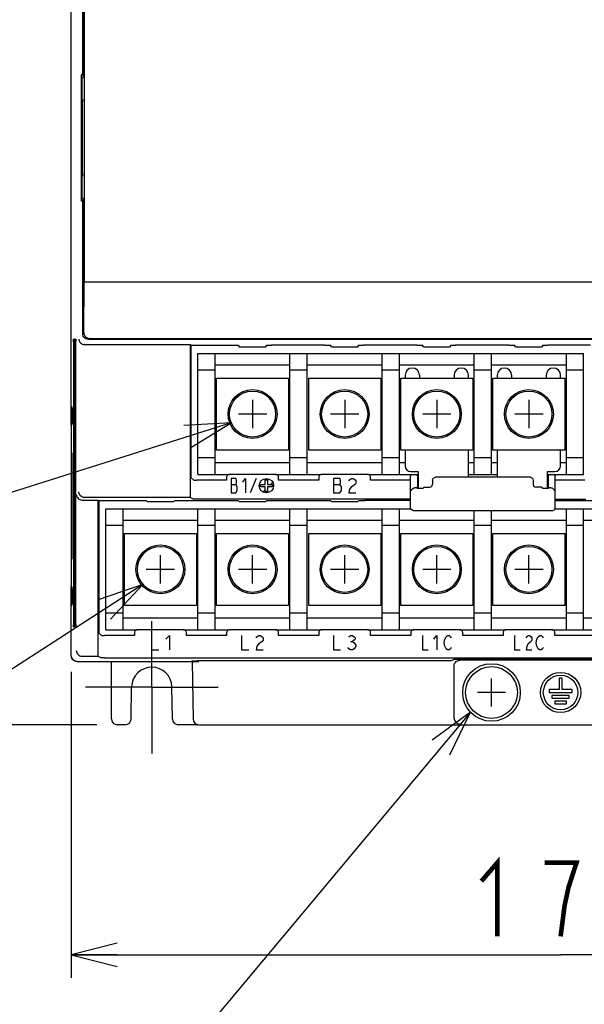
# Model space of a CAD drawing. Extents: x 129 to 1619, y 128 to 1105.
# Tile 11 of 32: x 826 to 924, y 471 to 643. Entities that reach past the tile are written whole.
import ezdxf

# ---------------------------------------------------------------- set-up
doc = ezdxf.new("R2010")
doc.units = 0
doc.header["$LTSCALE"] = 92.4
doc.linetypes.add('CENTER', pattern=[0.6, 0.375, -0.075, 0.075, -0.075])
doc.layers.get('0').update_dxf_attribs({"linetype": 'CONTINUOUS'})
for name, color, linetype in [('ALL_AXIS', 7, 'CONTINUOUS'), ('ALL_CURVE', 7, 'CONTINUOUS'), ('ALL_DIM', 7, 'CONTINUOUS'), ('ALL_FEATURES', 7, 'CONTINUOUS'), ('ALL_NOTE', 7, 'CONTINUOUS')]:
    doc.layers.add(name, color=color, linetype=linetype)
doc.dimstyles.get("Standard").update_dxf_attribs({"dimtxt": 2.5, "dimasz": 2.5, "dimexe": 1.25, "dimexo": 0.625, "dimtad": 1, "dimcen": 2.5, "dimazin": 3, "dimtfac": 1, "dimtmove": 0, "dimatfit": 3})

# ---------------------------------------------------------------- blocks, each defined once
blk = doc.blocks.new('_OPEN')
at = {"color": 0, "linetype": 'BYBLOCK'}
for p, q in [((0, 0), (-1, 0.25)), ((-1, -0.25), (0, 0)), ((-1, 0), (0, 0))]:
    blk.add_line(p, q, dxfattribs=at)
blk = doc.blocks.new('*D1')
at = {"layer": 'ALL_DIM', "color": 2, "linetype": 'CONTINUOUS'}
for p, q in [((839, 835), (783, 835)), ((787, 835), (787, 677.5)), ((787, 520), (787, 677.5)), ((839.43, 520), (783, 520))]:
    blk.add_line(p, q, dxfattribs=at)
at = {"layer": 'ALL_DIM', "color": 2, "linetype": 'CONTINUOUS', "xscale": 8, "yscale": 8, "zscale": 8}
for p, rotation in [((787, 835), 90), ((787, 520), 270)]:
    blk.add_blockref('_OPEN', p, dxfattribs=dict(at, rotation=rotation))
blk = doc.blocks.new('*D2')
at = {"layer": 'ALL_DIM', "color": 2, "linetype": 'CONTINUOUS'}
for p, q in [((835, 529.22), (835, 476)), ((1005, 525.31), (1005, 476)), ((835, 480), (920, 480)), ((1005, 480), (920, 480))]:
    blk.add_line(p, q, dxfattribs=at)
at = {"layer": 'ALL_DIM', "color": 2, "linetype": 'CONTINUOUS', "xscale": 8, "yscale": 8, "zscale": 8, "rotation": 180}
blk.add_blockref('_OPEN', (835, 480), dxfattribs=at)
at = {"layer": 'ALL_DIM', "color": 2, "linetype": 'CONTINUOUS', "xscale": 8, "yscale": 8, "zscale": 8}
blk.add_blockref('_OPEN', (1005, 480), dxfattribs=at)

msp = doc.modelspace()

# ---------------------------------------------------------------- linework, layer by layer
at = {"color": 6, "linetype": 'CONTINUOUS'}
for p, q in [((857, 584.5), (924, 584.5)), ((857, 563.5), (857, 584.5)), ((860, 563.5), (860, 584.5)), ((873, 563.5), (873, 584.5)), ((876, 563.5), (876, 584.5)), ((889, 563.5), (889, 584.5)), ((892, 563.5), (892, 584.5)), ((905, 563.5), (905, 584.5)), ((908, 563.5), (908, 584.5)), ((921, 563.5), (921, 584.5)), ((924, 563.5), (924, 584.5)), ((873, 582.5), (860, 582.5)), ((889, 582.5), (876, 582.5)), ((905, 582.5), (892, 582.5)), ((921, 582.5), (908, 582.5)), ((860, 581.6), (857, 581.6)), ((860.25, 580.25), (872.75, 580.25)), ((876, 581.6), (873, 581.6)), ((876.25, 580.25), (888.75, 580.25)), ((892, 581.6), (889, 581.6)), ((892.25, 580.25), (904.75, 580.25)), ((908, 581.6), (905, 581.6)), ((908.25, 580.25), (920.75, 580.25)), ((924, 581.6), (921, 581.6)), ((872.75, 567.75), (860.25, 567.75)), ((888.75, 567.75), (876.25, 567.75)), ((904.75, 567.75), (892.25, 567.75)), ((920.75, 567.75), (908.25, 567.75)), ((860, 566.4), (857, 566.4)), ((873, 565.5), (860, 565.5)), ((876, 566.4), (873, 566.4)), ((889, 565.5), (876, 565.5)), ((892, 566.4), (889, 566.4)), ((893, 565.5), (892, 565.5)), ((905, 565.5), (904, 565.5)), ((908, 566.4), (905, 566.4)), ((909, 565.5), (908, 565.5)), ((921, 565.5), (920, 565.5)), ((924, 566.4), (921, 566.4)), ((857, 563.5), (862.5, 563.5)), ((870.5, 563.5), (878.5, 563.5)), ((886.5, 563.5), (894.25, 563.5)), ((904, 563.5), (909, 563.5)), ((918.75, 563.5), (924, 563.5))]:
    msp.add_line(p, q, dxfattribs=at)
at = {"color": 7, "linetype": 'CONTINUOUS'}
for p, q in [((860.25, 567.75), (860.25, 580.25)), ((872.75, 580.25), (872.75, 567.75)), ((876.25, 567.75), (876.25, 580.25)), ((888.75, 580.25), (888.75, 567.75)), ((892.25, 567.75), (892.25, 580.25)), ((904.75, 580.25), (904.75, 567.75)), ((908.25, 567.75), (908.25, 580.25)), ((920.75, 580.25), (920.75, 567.75)), ((841, 557.5), (894.003, 557.5)), ((841, 536.5), (841, 557.5)), ((844, 536.5), (844, 557.5)), ((857, 536.5), (857, 557.5)), ((860, 536.5), (860, 557.5)), ((873, 536.5), (873, 557.5)), ((876, 536.5), (876, 557.5)), ((889, 536.5), (889, 557.5)), ((892, 536.5), (892, 557.5)), ((905, 536.5), (905, 557.2)), ((908, 536.5), (908, 557.2)), ((918.997, 557.5), (972, 557.5)), ((921, 536.5), (921, 557.5)), ((924, 536.5), (924, 557.5)), ((844, 554.6), (841, 554.6)), ((857, 555.5), (844, 555.5)), ((860, 554.6), (857, 554.6)), ((873, 555.5), (860, 555.5)), ((876, 554.6), (873, 554.6)), ((889, 555.5), (876, 555.5)), ((892, 554.6), (889, 554.6)), ((905, 555.5), (892, 555.5)), ((908, 554.6), (905, 554.6)), ((921, 555.5), (908, 555.5)), ((924, 554.6), (921, 554.6)), ((937, 555.5), (924, 555.5)), ((844.25, 553.25), (856.75, 553.25)), ((844.25, 540.75), (844.25, 553.25)), ((856.75, 553.25), (856.75, 540.75)), ((860.25, 553.25), (872.75, 553.25)), ((860.25, 540.75), (860.25, 553.25)), ((872.75, 553.25), (872.75, 540.75)), ((876.25, 553.25), (888.75, 553.25)), ((876.25, 540.75), (876.25, 553.25)), ((888.75, 553.25), (888.75, 540.75)), ((892.25, 553.25), (904.75, 553.25)), ((892.25, 540.75), (892.25, 553.25)), ((904.75, 553.25), (904.75, 540.75)), ((908.25, 553.25), (920.75, 553.25)), ((908.25, 540.75), (908.25, 553.25)), ((920.75, 553.25), (920.75, 540.75)), ((844, 539.4), (841, 539.4)), ((856.75, 540.75), (844.25, 540.75)), ((860, 539.4), (857, 539.4)), ((872.75, 540.75), (860.25, 540.75)), ((876, 539.4), (873, 539.4)), ((888.75, 540.75), (876.25, 540.75)), ((892, 539.4), (889, 539.4)), ((904.75, 540.75), (892.25, 540.75)), ((908, 539.4), (905, 539.4)), ((920.75, 540.75), (908.25, 540.75)), ((924, 539.4), (921, 539.4)), ((857, 538.5), (844, 538.5)), ((873, 538.5), (860, 538.5)), ((889, 538.5), (876, 538.5)), ((905, 538.5), (892, 538.5)), ((921, 538.5), (908, 538.5)), ((937, 538.5), (924, 538.5)), ((841, 536.5), (846.5, 536.5)), ((854.5, 536.5), (862.5, 536.5)), ((870.5, 536.5), (878.5, 536.5)), ((886.5, 536.5), (894.5, 536.5)), ((902.5, 536.5), (910.5, 536.5)), ((918.5, 536.5), (926.5, 536.5))]:
    msp.add_line(p, q, dxfattribs=at)
at = {"color": 4, "linetype": 'CONTINUOUS'}
for p, q in [((882.5, 576.45), (882.5, 571.55)), ((914.5, 576.45), (914.5, 571.55)), ((884.95, 574), (880.05, 574)), ((916.95, 574), (912.05, 574))]:
    msp.add_line(p, q, dxfattribs=at)
at = {"color": 40, "linetype": 'CONTINUOUS'}
for p, q in [((850.5, 544.55), (850.5, 549.45)), ((866.5, 544.55), (866.5, 549.45)), ((882.5, 544.55), (882.5, 549.45)), ((898.5, 544.55), (898.5, 549.45)), ((914.5, 544.55), (914.5, 549.45)), ((852.95, 547), (848.05, 547)), ((868.95, 547), (864.05, 547)), ((884.95, 547), (880.05, 547)), ((900.95, 547), (896.05, 547)), ((916.95, 547), (912.05, 547))]:
    msp.add_line(p, q, dxfattribs=at)
at = {"color": 6, "linetype": 'CONTINUOUS'}
for centre, radius in [((866.5, 574), 4.25), ((866.5, 574), 4), ((882.5, 574), 4.25), ((882.5, 574), 4), ((898.5, 574), 4.25), ((898.5, 574), 4), ((914.5, 574), 4.25), ((914.5, 574), 4)]:
    msp.add_circle(centre, radius, dxfattribs=at)
at = {"color": 7, "linetype": 'CONTINUOUS'}
for centre, radius in [((850.5, 547), 4.25), ((866.5, 547), 4.25), ((882.5, 547), 4.25), ((898.5, 547), 4.25), ((914.5, 547), 4.25), ((850.5, 547), 4), ((866.5, 547), 4), ((882.5, 547), 4), ((898.5, 547), 4), ((914.5, 547), 4)]:
    msp.add_circle(centre, radius, dxfattribs=at)
at = {"layer": 'ALL_AXIS', "color": 7, "linetype": 'CONTINUOUS'}
for p, q in [((835, 575.367), (835.184, 575.183)), ((895.009, 561.214), (895.15, 561.356)), ((895.009, 561.214), (895.116, 561.107)), ((896.308, 561.3), (896.115, 561.107)), ((916.692, 561.3), (916.885, 561.107)), ((917.85, 561.356), (917.991, 561.214)), ((917.991, 561.214), (917.884, 561.107)), ((835, 540.633), (835.184, 540.817)), ((920.25, 528.1), (919.75, 528.1)), ((919.75, 528.1), (919.75, 526.1)), ((920.25, 526.1), (920.25, 528.1)), ((919.75, 526.1), (918, 526.1)), ((918, 526.1), (918, 525.6)), ((918, 525.6), (922, 525.6)), ((922, 526.1), (920.25, 526.1)), ((922, 525.6), (922, 526.1)), ((921.5, 525.1), (918.5, 525.1)), ((918.5, 525.1), (918.5, 524.6)), ((918.5, 524.6), (921.5, 524.6)), ((921, 524.1), (919, 524.1)), ((919, 524.1), (919, 523.6)), ((921, 523.6), (921, 524.1)), ((921.5, 524.6), (921.5, 525.1)), ((919, 523.6), (921, 523.6))]:
    msp.add_line(p, q, dxfattribs=at)
at = {"layer": 'ALL_AXIS', "color": 7, "linetype": 'CENTER'}
for q in [(849, 538), (837.5, 526.5), (860.5, 526.5), (849, 515)]:
    msp.add_line((849, 526.5), q, dxfattribs=at)
at = {"layer": 'ALL_AXIS', "color": 7, "linetype": 'CONTINUOUS'}
for points in [[(835.184, 572.184), (835.189, 572.221), (835.194, 572.321), (835.199, 572.479), (835.203, 572.689), (835.206, 572.941), (835.208, 573.225), (835.209, 573.528), (835.209, 573.839), (835.208, 574.142), (835.206, 574.426), (835.203, 574.678), (835.199, 574.888), (835.194, 575.046), (835.189, 575.146), (835.184, 575.183)], [(895.116, 561.107), (895.188, 561.099), (895.37, 561.093), (895.615, 561.09), (895.86, 561.093), (896.042, 561.099), (896.115, 561.107)], [(916.885, 561.107), (916.958, 561.099), (917.14, 561.093), (917.385, 561.09), (917.63, 561.093), (917.812, 561.099), (917.884, 561.107)], [(835.184, 540.817), (835.189, 540.854), (835.194, 540.954), (835.199, 541.112), (835.203, 541.322), (835.206, 541.574), (835.208, 541.858), (835.209, 542.161), (835.209, 542.472), (835.208, 542.775), (835.206, 543.059), (835.203, 543.311), (835.199, 543.521), (835.194, 543.679), (835.189, 543.779), (835.184, 543.816)]]:
    msp.add_lwpolyline(points, dxfattribs=at)
for centre, radius in [((908, 525.6), 5), ((908, 525.6), 4.5), ((920, 525.6), 3.5), ((920, 525.6), 3)]:
    msp.add_circle(centre, radius, dxfattribs=at)
at = {"layer": 'ALL_CURVE', "color": 4, "linetype": 'CONTINUOUS'}
for p, q in [((866.5, 576.45), (866.5, 571.55)), ((898.5, 576.45), (898.5, 571.55)), ((868.95, 574), (864.05, 574)), ((900.95, 574), (896.05, 574)), ((863.62, 562.8), (862.8, 562.8)), ((862.8, 562.8), (862.8, 560.3)), ((862.8, 561.758), (863.62, 561.758)), ((863.737, 562.592), (863.62, 562.8)), ((863.62, 561.758), (863.737, 561.967)), ((863.855, 561.342), (863.62, 561.758)), ((863.737, 561.967), (863.737, 562.592)), ((864.792, 562.175), (865.261, 562.8)), ((865.261, 562.8), (865.261, 560.3)), ((867.1, 562.8), (866.1, 560.3)), ((867.9, 561.75), (868.7, 561.75)), ((867.9, 561.35), (867.9, 561.75)), ((868.7, 562.55), (869.1, 562.55)), ((868.7, 561.75), (868.7, 562.55)), ((869.1, 562.55), (869.1, 561.75)), ((869.1, 561.75), (869.9, 561.75)), ((869.9, 561.75), (869.9, 561.35)), ((881.644, 562.8), (880.55, 562.8)), ((880.55, 562.8), (880.55, 560.3)), ((880.55, 561.758), (881.644, 561.758)), ((881.8, 562.592), (881.644, 562.8)), ((881.644, 561.758), (881.8, 561.967)), ((881.956, 561.342), (881.644, 561.758)), ((881.8, 561.967), (881.8, 562.592)), ((883.206, 562.383), (883.362, 562.592)), ((883.362, 562.592), (883.675, 562.8)), ((883.675, 562.8), (883.987, 562.8)), ((884.3, 561.758), (883.675, 561.342)), ((883.987, 562.8), (884.3, 562.592)), ((884.3, 562.592), (884.456, 562.383)), ((884.456, 561.967), (884.3, 561.758)), ((884.456, 562.383), (884.456, 561.967)), ((862.8, 560.3), (863.62, 560.3)), ((863.62, 560.3), (863.855, 560.717)), ((863.855, 560.717), (863.855, 561.342)), ((868.7, 561.35), (867.9, 561.35)), ((868.7, 560.55), (868.7, 561.35)), ((869.1, 560.55), (868.7, 560.55)), ((869.9, 561.35), (869.1, 561.35)), ((869.1, 561.35), (869.1, 560.55)), ((880.55, 560.3), (881.644, 560.3)), ((881.644, 560.3), (881.956, 560.717)), ((881.956, 560.717), (881.956, 561.342)), ((883.362, 560.925), (883.206, 560.3)), ((883.206, 560.3), (884.456, 560.3)), ((883.675, 561.342), (883.362, 560.925)), ((848.95, 535.5), (848.95, 533)), ((851.45, 534.875), (852.075, 535.5)), ((852.075, 535.5), (852.075, 533)), ((864.6, 535.5), (864.6, 533)), ((867.1, 535.083), (867.256, 535.292)), ((867.256, 535.292), (867.569, 535.5)), ((867.569, 534.042), (867.256, 533.625)), ((867.569, 535.5), (867.881, 535.5)), ((868.194, 534.458), (867.569, 534.042)), ((867.881, 535.5), (868.194, 535.292)), ((868.194, 535.292), (868.35, 535.083)), ((868.35, 534.667), (868.194, 534.458)), ((868.35, 535.083), (868.35, 534.667)), ((880.55, 535.5), (880.55, 533)), ((883.206, 535.292), (883.519, 535.5)), ((883.519, 535.5), (883.831, 535.5)), ((883.519, 534.458), (883.831, 534.458)), ((883.831, 535.5), (884.144, 535.292)), ((884.144, 534.667), (883.831, 534.458)), ((883.831, 534.458), (884.144, 534.25)), ((884.144, 535.292), (884.3, 535.083)), ((884.3, 534.875), (884.144, 534.667)), ((884.144, 534.25), (884.456, 533.833)), ((884.3, 535.083), (884.3, 534.875)), ((896, 535.5), (896, 533)), ((898, 534.875), (898.5, 535.5)), ((898.5, 535.5), (898.5, 533)), ((899.75, 534.25), (899.875, 534.875)), ((899.875, 533.625), (899.75, 534.25)), ((899.875, 534.875), (900.125, 535.292)), ((900.125, 535.292), (900.375, 535.5)), ((900.375, 535.5), (900.625, 535.5)), ((900.625, 535.5), (900.875, 535.292)), ((900.875, 535.292), (901, 535.083)), ((912, 535.5), (912, 533)), ((914, 535.083), (914.125, 535.292)), ((914.125, 535.292), (914.375, 535.5)), ((914.375, 534.042), (914.125, 533.625)), ((914.375, 535.5), (914.625, 535.5)), ((914.875, 534.458), (914.375, 534.042)), ((914.625, 535.5), (914.875, 535.292)), ((914.875, 535.292), (915, 535.083)), ((915, 534.667), (914.875, 534.458)), ((915, 535.083), (915, 534.667)), ((915.75, 534.25), (915.875, 534.875)), ((915.875, 533.625), (915.75, 534.25)), ((915.875, 534.875), (916.125, 535.292)), ((916.125, 535.292), (916.375, 535.5)), ((916.375, 535.5), (916.625, 535.5)), ((916.625, 535.5), (916.875, 535.292)), ((916.875, 535.292), (917, 535.083)), ((848.95, 533), (850.2, 533)), ((864.6, 533), (865.85, 533)), ((867.256, 533.625), (867.1, 533)), ((867.1, 533), (868.35, 533)), ((880.55, 533), (881.8, 533)), ((883.206, 533.208), (883.05, 533.417)), ((883.519, 533), (883.206, 533.208)), ((883.831, 533), (883.519, 533)), ((884.144, 533.208), (883.831, 533)), ((884.456, 533.625), (884.144, 533.208)), ((884.456, 533.833), (884.456, 533.625)), ((896, 533), (897, 533)), ((900.125, 533.208), (899.875, 533.625)), ((900.375, 533), (900.125, 533.208)), ((900.625, 533), (900.375, 533)), ((900.875, 533.208), (900.625, 533)), ((901, 533.417), (900.875, 533.208)), ((912, 533), (913, 533)), ((914.125, 533.625), (914, 533)), ((914, 533), (915, 533)), ((916.125, 533.208), (915.875, 533.625)), ((916.375, 533), (916.125, 533.208)), ((916.625, 533), (916.375, 533)), ((916.875, 533.208), (916.625, 533)), ((917, 533.417), (916.875, 533.208))]:
    msp.add_line(p, q, dxfattribs=at)
at = {"layer": 'ALL_CURVE', "color": 2, "linetype": 'CONTINUOUS'}
for p, q in [((869.608, 561.75), (870.001, 562.142)), ((868.308, 560.449), (868.7, 560.842)), ((869.1, 561.242), (869.208, 561.35))]:
    msp.add_line(p, q, dxfattribs=at)
at = {"layer": 'ALL_CURVE', "color": 40, "linetype": 'CONTINUOUS'}
for p, q in [((908, 523.15), (908, 528.05)), ((910.45, 525.6), (905.55, 525.6))]:
    msp.add_line(p, q, dxfattribs=at)
at = {"layer": 'ALL_CURVE', "color": 4, "linetype": 'CONTINUOUS'}
msp.add_circle((868.9, 561.55), 1.25, dxfattribs=at)
at = {"layer": 'ALL_DIM', "color": 2, "linetype": 'CONTINUOUS', "const_width": 0.8}
for points in [[(906.24, 492.8), (908.992, 496), (908.992, 483.2)], [(920, 483.2), (920.688, 488.533), (921.376, 491.733), (922.064, 493.867), (922.752, 496), (917.248, 496)]]:
    msp.add_lwpolyline(points, dxfattribs=at)
at = {"layer": 'ALL_FEATURES', "color": 7, "linetype": 'CONTINUOUS'}
for p, q in [((837.279, 820.721), (837.279, 597)), ((835, 571.991), (835, 782.009)), ((836.99, 776), (836.99, 633)), ((837, 776.5), (837, 632.5)), ((836.77, 630.648), (836.806, 632.714)), ((836.99, 633), (836.82, 633)), ((836.858, 632.214), (836.846, 631.515)), ((836.864, 632.364), (837, 632.5)), ((836.99, 633), (837, 633)), ((836.769, 613.486), (836.768, 630.38)), ((836.846, 631.515), (836.843, 631.153)), ((836.843, 631.153), (836.843, 612.847)), ((836.892, 628.178), (836.893, 615.693)), ((836.959, 628.675), (836.901, 628.675)), ((836.968, 615.824), (836.968, 628.306)), ((836.901, 615.325), (836.959, 615.325)), ((836.843, 612.847), (836.846, 612.485)), ((836.99, 611), (836.82, 611)), ((836.846, 612.485), (836.858, 611.786)), ((836.864, 611.636), (837, 611.5)), ((836.99, 611), (836.99, 588.043)), ((837, 611), (836.99, 611)), ((837, 611.5), (837, 588)), ((837.17, 588.17), (837.279, 597)), ((837.279, 597), (999.5, 597)), ((836.99, 588.043), (837.015, 587.82)), ((837.015, 587.82), (837.023, 587.798)), ((838.157, 587.157), (1001.843, 587.157)), ((835.403, 586.503), (835.404, 537.368)), ((835.447, 587), (835.412, 587)), ((835.456, 537.499), (835.455, 586.631)), ((835.49, 586.503), (835.491, 537.368)), ((835.534, 587), (835.499, 587)), ((835.543, 537.499), (835.543, 586.631)), ((835.578, 586.503), (835.578, 537.368)), ((835.621, 587), (835.586, 587)), ((835.63, 537.499), (835.63, 586.631)), ((835.665, 586.503), (835.665, 537.368)), ((835.709, 587), (835.674, 587)), ((835.717, 537.499), (835.717, 586.631)), ((835.752, 586.503), (835.753, 537.368)), ((835.796, 587), (835.761, 587)), ((835.805, 537.499), (835.804, 586.631)), ((837.356, 586.067), (837.339, 586.067)), ((837.356, 586.067), (855.713, 586.067)), ((838, 587), (1002, 587)), ((855.713, 586.067), (855.8, 586)), ((855.713, 559.49), (855.713, 586.067)), ((855.8, 586), (855.8, 562.989)), ((864.017, 585.974), (864.192, 585.704)), ((865.192, 585.677), (868.028, 585.678)), ((868.808, 585.704), (868.983, 585.974)), ((879.017, 586), (869.763, 585.999)), ((880.192, 585.704), (880.017, 585.974)), ((881.192, 585.677), (884.028, 585.678)), ((884.808, 585.704), (884.983, 585.974)), ((895.017, 586), (885.763, 585.999)), ((896.192, 585.704), (896.017, 585.974)), ((897.192, 585.677), (900.028, 585.678)), ((900.808, 585.704), (900.983, 585.974)), ((911.017, 586), (901.763, 585.999)), ((912.192, 585.704), (912.017, 585.974)), ((913.192, 585.677), (916.028, 585.678)), ((916.808, 585.704), (916.983, 585.974)), ((925.2, 586), (917.763, 585.999)), ((893, 580.75), (893, 580.25)), ((895.5, 580.75), (895.5, 580.25)), ((901.5, 580.75), (901.5, 580.25)), ((904, 580.25), (904, 580.75)), ((909, 580.75), (909, 580.25)), ((911.5, 580.75), (911.5, 580.25)), ((917.5, 580.75), (917.5, 580.25)), ((920, 580.25), (920, 580.75)), ((834.991, 571.991), (834.974, 570.974)), ((834.991, 571.991), (835.184, 572.184)), ((835, 573), (835.206, 572.993)), ((834.974, 570.974), (834.974, 545.026)), ((835.062, 567.236), (835.112, 567.236)), ((835.125, 566.785), (835.126, 566.438)), ((893, 567.75), (893, 565)), ((904, 563), (904, 567.75)), ((909, 567.75), (909, 563)), ((920, 565), (920, 567.75)), ((870.5, 563.5), (862.5, 563.5)), ((886.5, 563.5), (878.5, 563.5)), ((893.95, 557.7), (893.95, 563.2)), ((894, 564), (895.25, 564)), ((894.25, 563.5), (895.25, 563.5)), ((895.15, 563.2), (895.15, 561.356)), ((895.25, 564), (895.25, 561.097)), ((917.75, 564), (919, 564)), ((917.75, 561.097), (917.75, 564)), ((917.75, 563.5), (918.75, 563.5)), ((917.85, 563.2), (917.85, 561.356)), ((919.05, 557.7), (919.05, 563.2)), ((856.272, 562.517), (855.8, 562.989)), ((862, 562.5), (856.772, 562.5)), ((862, 563), (862, 562.5)), ((871, 562.5), (871, 563)), ((878, 562.5), (871, 562.5)), ((878, 563), (878, 562.5)), ((887, 562.5), (887, 563)), ((893.95, 562.5), (887, 562.5)), ((897.75, 562.5), (897.75, 561.8)), ((914.75, 563), (898.25, 563)), ((915.25, 562.5), (915.25, 561.8)), ((924.228, 562.5), (919.05, 562.5)), ((894.629, 561.177), (894.678, 561.177)), ((894.986, 561.192), (895.009, 561.214)), ((895.15, 561.356), (895.25, 561.356)), ((896.308, 561.3), (897.25, 561.3)), ((916.692, 561.3), (915.75, 561.3)), ((917.75, 561.356), (917.85, 561.356)), ((917.991, 561.214), (918.014, 561.192)), ((918.322, 561.177), (918.371, 561.177)), ((836.909, 559.044), (836.892, 559.044)), ((836.909, 559.044), (839.713, 559.044)), ((837.339, 559.491), (837.356, 559.49)), ((855.713, 559.49), (837.356, 559.49)), ((839.713, 559.044), (839.8, 559)), ((839.713, 531.909), (839.713, 559.044)), ((839.8, 559), (839.8, 535.989)), ((848.017, 558.983), (848.192, 558.808)), ((851.808, 558.791), (852.238, 558.792)), ((852.808, 558.808), (852.983, 558.983)), ((853.553, 558.998), (853.983, 559)), ((855.713, 559.49), (856.272, 559.211)), ((864.192, 558.808), (864.017, 558.983)), ((867.808, 558.791), (868.238, 558.792)), ((868.808, 558.808), (868.983, 558.983)), ((869.553, 558.998), (869.983, 559)), ((880.192, 558.808), (880.017, 558.983)), ((883.808, 558.791), (884.238, 558.792)), ((884.808, 558.808), (884.983, 558.983)), ((885.553, 558.998), (885.983, 559)), ((893.95, 559), (885.983, 559)), ((919.05, 559.202), (924.355, 559.203)), ((918.55, 557.2), (894.45, 557.2)), ((835.05, 549.214), (835.048, 549.56)), ((835.062, 548.764), (835.112, 548.764)), ((834.974, 545.026), (834.991, 544.009)), ((834.991, 544.009), (835.184, 543.816)), ((835, 532), (835, 544.009)), ((835.206, 543.007), (835, 543)), ((835.412, 537), (835.447, 537)), ((835.499, 537), (835.534, 537)), ((835.586, 537), (835.621, 537)), ((835.674, 537), (835.709, 537)), ((835.761, 537), (835.796, 537)), ((840.272, 535.517), (839.8, 535.989)), ((846, 536), (846, 535.5)), ((854.5, 536.5), (846.5, 536.5)), ((855, 535.5), (855, 536)), ((862, 536), (862, 535.5)), ((870.5, 536.5), (862.5, 536.5)), ((871, 535.5), (871, 536)), ((878, 536), (878, 535.5)), ((886.5, 536.5), (878.5, 536.5)), ((887, 535.5), (887, 536)), ((894, 536), (894, 535.5)), ((902.5, 536.5), (894.5, 536.5)), ((903, 535.5), (903, 536)), ((910, 536), (910, 535.5)), ((918.5, 536.5), (910.5, 536.5)), ((919, 535.5), (919, 536)), ((846, 535.5), (840.772, 535.5)), ((862, 535.5), (855, 535.5)), ((878, 535.5), (871, 535.5)), ((894, 535.5), (887, 535.5)), ((910, 535.5), (903, 535.5)), ((926, 535.5), (919, 535.5)), ((836, 531), (856, 531)), ((836.892, 531.91), (836.909, 531.909)), ((836.909, 531.909), (839.713, 531.909)), ((839.713, 531.909), (840.272, 531.63)), ((840.772, 531.621), (972.355, 531.622)), ((842, 521), (842, 531)), ((855.8, 531), (855.948, 531.074)), ((856, 531.074), (856, 531)), ((856, 531), (857.14, 531.01)), ((856, 531), (856.175, 520.982)), ((856.522, 531.089), (856.947, 531.091)), ((901, 531.091), (856.947, 531.091)), ((901.483, 531.332), (901, 531.091)), ((902.483, 531.349), (902.058, 531.347)), ((937.501, 531.2), (902.499, 531.2)), ((901.5, 521.174), (901.5, 530.201)), ((845.403, 520.983), (845.501, 526.561)), ((852.597, 520.983), (852.499, 526.561)), ((901.501, 521.14), (901.5, 521.174)), ((844.403, 520), (843, 520)), ((856.825, 520), (853.597, 520)), ((857.174, 520), (982.826, 520))]:
    msp.add_line(p, q, dxfattribs=at)
for points in [[(836.806, 632.714), (836.808, 632.825), (836.812, 632.915), (836.816, 632.977), (836.82, 633)], [(836.864, 632.364), (836.862, 632.345), (836.86, 632.294), (836.858, 632.214)], [(836.768, 630.38), (836.769, 630.514), (836.77, 630.648)], [(836.892, 628.178), (836.893, 628.307), (836.893, 628.427), (836.895, 628.529), (836.897, 628.608), (836.899, 628.658), (836.901, 628.675)], [(836.959, 628.675), (836.962, 628.658), (836.964, 628.608), (836.966, 628.529), (836.967, 628.426), (836.968, 628.306)], [(836.901, 615.325), (836.899, 615.342), (836.897, 615.392), (836.895, 615.471), (836.893, 615.573), (836.893, 615.693)], [(836.968, 615.824), (836.968, 615.694), (836.967, 615.574), (836.966, 615.471), (836.964, 615.392), (836.962, 615.342), (836.959, 615.325)], [(836.806, 611.286), (836.77, 613.352), (836.769, 613.486)], [(836.82, 611), (836.816, 611.023), (836.812, 611.085), (836.808, 611.175), (836.806, 611.286)], [(836.858, 611.786), (836.86, 611.706), (836.862, 611.655), (836.864, 611.636)], [(836.339, 587.041), (836.352, 586.9), (836.387, 586.758), (836.446, 586.619), (836.528, 586.485), (836.636, 586.36), (836.771, 586.249), (836.933, 586.158), (837.124, 586.094), (837.339, 586.067)], [(838, 587), (837.777, 587.025), (837.566, 587.099), (837.376, 587.218), (837.218, 587.376), (837.099, 587.566), (837.025, 587.777), (837, 588)], [(837.17, 588.17), (837.199, 587.914), (837.287, 587.682), (837.421, 587.488), (837.586, 587.34), (837.769, 587.237), (837.961, 587.177), (838.157, 587.157)], [(835.403, 586.503), (835.404, 586.632), (835.404, 586.752), (835.406, 586.854)], [(835.406, 586.854), (835.408, 586.933), (835.41, 586.983), (835.412, 587)], [(835.447, 587), (835.449, 586.983), (835.451, 586.933), (835.453, 586.854)], [(835.453, 586.854), (835.454, 586.751), (835.455, 586.631)], [(835.49, 586.503), (835.491, 586.632), (835.492, 586.752), (835.493, 586.854)], [(835.493, 586.854), (835.495, 586.933), (835.497, 586.983), (835.499, 587)], [(835.534, 587), (835.536, 586.983), (835.539, 586.933), (835.54, 586.854)], [(835.54, 586.854), (835.542, 586.751), (835.543, 586.631)], [(835.578, 586.503), (835.578, 586.632), (835.579, 586.752), (835.58, 586.854)], [(835.58, 586.854), (835.582, 586.933), (835.584, 586.983), (835.586, 587)], [(835.621, 587), (835.624, 586.983), (835.626, 586.933), (835.628, 586.854)], [(835.628, 586.854), (835.629, 586.751), (835.63, 586.631)], [(835.665, 586.503), (835.665, 586.632), (835.666, 586.752), (835.668, 586.854)], [(835.668, 586.854), (835.669, 586.933), (835.671, 586.983), (835.674, 587)], [(835.709, 587), (835.711, 586.983), (835.713, 586.933), (835.715, 586.854)], [(835.715, 586.854), (835.716, 586.751), (835.717, 586.631)], [(835.752, 586.503), (835.753, 586.632), (835.753, 586.752), (835.755, 586.854), (835.757, 586.933), (835.759, 586.983), (835.761, 587)], [(835.796, 587), (835.798, 586.983), (835.8, 586.933), (835.802, 586.854), (835.804, 586.751), (835.804, 586.631)], [(855.8, 586), (863.237, 585.999), (863.447, 585.997), (863.635, 585.994), (863.793, 585.99), (863.913, 585.985), (863.989, 585.979), (864.017, 585.974)], [(864.192, 585.704), (864.221, 585.698), (864.297, 585.692), (864.417, 585.687), (864.575, 585.683), (864.763, 585.68), (864.972, 585.678), (865.192, 585.677)], [(868.028, 585.678), (868.238, 585.68), (868.425, 585.683), (868.584, 585.687), (868.703, 585.692), (868.779, 585.698), (868.808, 585.704)], [(868.983, 585.974), (869.011, 585.979), (869.087, 585.985), (869.207, 585.99), (869.365, 585.994), (869.553, 585.997), (869.763, 585.999)], [(879.017, 586), (879.237, 585.999), (879.447, 585.997), (879.635, 585.994), (879.793, 585.99), (879.913, 585.985), (879.989, 585.979), (880.017, 585.974)], [(880.192, 585.704), (880.221, 585.698), (880.297, 585.692), (880.416, 585.687), (880.575, 585.683), (880.762, 585.68), (880.972, 585.678), (881.192, 585.677)], [(884.028, 585.678), (884.238, 585.68), (884.425, 585.683), (884.584, 585.687), (884.703, 585.692), (884.779, 585.698), (884.808, 585.704)], [(884.983, 585.974), (885.011, 585.979), (885.087, 585.985), (885.207, 585.99), (885.365, 585.994), (885.553, 585.997), (885.763, 585.999)], [(895.017, 586), (895.237, 585.999), (895.447, 585.997), (895.635, 585.994), (895.793, 585.99), (895.913, 585.985), (895.989, 585.979), (896.017, 585.974)], [(896.192, 585.704), (896.221, 585.698), (896.297, 585.692), (896.416, 585.687), (896.575, 585.683), (896.762, 585.68), (896.972, 585.678), (897.192, 585.677)], [(900.028, 585.678), (900.238, 585.68), (900.425, 585.683), (900.584, 585.687), (900.703, 585.692), (900.779, 585.698), (900.808, 585.704)], [(900.983, 585.974), (901.011, 585.979), (901.087, 585.985), (901.207, 585.99), (901.365, 585.994), (901.553, 585.997), (901.763, 585.999)], [(911.017, 586), (911.237, 585.999), (911.447, 585.997), (911.635, 585.994), (911.793, 585.99), (911.913, 585.985), (911.989, 585.979), (912.017, 585.974)], [(912.192, 585.704), (912.221, 585.698), (912.297, 585.692), (912.416, 585.687), (912.575, 585.683), (912.762, 585.68), (912.972, 585.678), (913.192, 585.677)], [(916.028, 585.678), (916.237, 585.68), (916.425, 585.683), (916.583, 585.687), (916.703, 585.692), (916.779, 585.698), (916.808, 585.704)], [(916.983, 585.974), (917.011, 585.979), (917.087, 585.985), (917.207, 585.99), (917.365, 585.994), (917.553, 585.997), (917.763, 585.999)], [(835.048, 549.56), (835.049, 566.618), (835.05, 566.786), (835.051, 566.937), (835.053, 567.063), (835.056, 567.157), (835.059, 567.216), (835.062, 567.236)], [(835.112, 567.236), (835.115, 567.216), (835.118, 567.157), (835.121, 567.062), (835.123, 566.936), (835.125, 566.785)], [(835.126, 566.438), (835.126, 549.384), (835.125, 549.215), (835.123, 549.064), (835.121, 548.938), (835.118, 548.843), (835.115, 548.784), (835.112, 548.764)], [(862.5, 563.5), (862.37, 563.483), (862.25, 563.433), (862.146, 563.354), (862.067, 563.25), (862.017, 563.13), (862, 563)], [(871, 563), (870.983, 563.13), (870.933, 563.25), (870.854, 563.354), (870.75, 563.433), (870.63, 563.483), (870.5, 563.5)], [(878.5, 563.5), (878.37, 563.483), (878.25, 563.433), (878.146, 563.354), (878.067, 563.25), (878.017, 563.13), (878, 563)], [(887, 563), (886.983, 563.13), (886.933, 563.25), (886.854, 563.354), (886.75, 563.433), (886.63, 563.483), (886.5, 563.5)], [(893.95, 563.2), (893.99, 563.35), (894.1, 563.46), (894.25, 563.5)], [(894.85, 563.5), (895, 563.46), (895.11, 563.35), (895.15, 563.2)], [(917.85, 563.2), (917.89, 563.35), (918, 563.46), (918.15, 563.5)], [(918.75, 563.5), (918.9, 563.46), (919.01, 563.35), (919.05, 563.2)], [(856.272, 562.517), (856.293, 562.512), (856.345, 562.508), (856.424, 562.505), (856.527, 562.502), (856.645, 562.501), (856.772, 562.5)], [(897.25, 561.3), (897.5, 561.367), (897.683, 561.55), (897.75, 561.8)], [(897.75, 562.5), (897.817, 562.75), (898, 562.933), (898.25, 563)], [(914.75, 563), (915, 562.933), (915.183, 562.75), (915.25, 562.5)], [(915.25, 561.8), (915.317, 561.55), (915.5, 561.367), (915.75, 561.3)], [(835.892, 560.026), (835.905, 559.885), (835.94, 559.742), (835.998, 559.601), (836.081, 559.466), (836.189, 559.34), (836.323, 559.228), (836.485, 559.136), (836.676, 559.071), (836.892, 559.044)], [(837.339, 559.491), (837.123, 559.518), (836.932, 559.583), (836.77, 559.675), (836.636, 559.787), (836.528, 559.913), (836.445, 560.048), (836.387, 560.189), (836.352, 560.332), (836.339, 560.473)], [(894.132, 560.674), (894.172, 560.868), (894.279, 561.027), (894.423, 561.131)], [(894.423, 561.131), (894.521, 561.165), (894.629, 561.177)], [(894.986, 561.192), (894.959, 561.186), (894.893, 561.181), (894.796, 561.178), (894.678, 561.177)], [(918.322, 561.177), (918.204, 561.178), (918.107, 561.181), (918.041, 561.186), (918.014, 561.192)], [(918.371, 561.177), (918.479, 561.165), (918.577, 561.131)], [(918.577, 561.131), (918.721, 561.027), (918.828, 560.869), (918.868, 560.674)], [(839.8, 559), (847.237, 559), (847.447, 558.998), (847.635, 558.996), (847.793, 558.994), (847.913, 558.99), (847.989, 558.987), (848.017, 558.983)], [(848.192, 558.808), (848.221, 558.804), (848.297, 558.8), (848.417, 558.797), (848.575, 558.794), (848.763, 558.792), (848.972, 558.791), (851.808, 558.791)], [(852.238, 558.792), (852.425, 558.794), (852.584, 558.797), (852.703, 558.8), (852.779, 558.804), (852.808, 558.808)], [(852.983, 558.983), (853.011, 558.987), (853.087, 558.99), (853.207, 558.994), (853.366, 558.996), (853.553, 558.998)], [(853.983, 559), (863.237, 559), (863.447, 558.998), (863.634, 558.996), (863.793, 558.994), (863.913, 558.99), (863.989, 558.987), (864.017, 558.983)], [(893.95, 559.202), (856.645, 559.203), (856.527, 559.204), (856.424, 559.205), (856.345, 559.207), (856.293, 559.209), (856.272, 559.211)], [(864.192, 558.808), (864.221, 558.804), (864.297, 558.8), (864.416, 558.797), (864.575, 558.794), (864.762, 558.792), (864.972, 558.791), (867.808, 558.791)], [(868.238, 558.792), (868.425, 558.794), (868.584, 558.797), (868.703, 558.8), (868.779, 558.804), (868.808, 558.808)], [(868.983, 558.983), (869.011, 558.987), (869.087, 558.99), (869.207, 558.994), (869.366, 558.996), (869.553, 558.998)], [(869.983, 559), (879.237, 559), (879.447, 558.998), (879.634, 558.996), (879.793, 558.994), (879.913, 558.99), (879.989, 558.987), (880.017, 558.983)], [(880.192, 558.808), (880.221, 558.804), (880.297, 558.8), (880.416, 558.797), (880.575, 558.794), (880.762, 558.792), (880.972, 558.791), (883.808, 558.791)], [(884.238, 558.792), (884.425, 558.794), (884.584, 558.797), (884.703, 558.8), (884.779, 558.804), (884.808, 558.808)], [(884.983, 558.983), (885.011, 558.987), (885.087, 558.99), (885.207, 558.994), (885.366, 558.996), (885.553, 558.998)], [(919.05, 559), (927.237, 559), (927.447, 558.998), (927.634, 558.996), (927.793, 558.994), (927.913, 558.99), (927.989, 558.987), (928.017, 558.983)], [(894.45, 557.2), (894.2, 557.267), (894.017, 557.45), (893.95, 557.7)], [(918.55, 557.2), (918.8, 557.267), (918.983, 557.45), (919.05, 557.7)], [(835.062, 548.764), (835.059, 548.784), (835.056, 548.843), (835.053, 548.937), (835.051, 549.063), (835.05, 549.214)], [(835.456, 537.499), (835.455, 537.369), (835.454, 537.249), (835.453, 537.146)], [(835.543, 537.499), (835.543, 537.369), (835.542, 537.249), (835.54, 537.146)], [(835.63, 537.499), (835.63, 537.369), (835.629, 537.249), (835.628, 537.146)], [(835.717, 537.499), (835.717, 537.369), (835.716, 537.249), (835.715, 537.146)], [(835.805, 537.499), (835.804, 537.369), (835.804, 537.249), (835.802, 537.146), (835.8, 537.067), (835.798, 537.017), (835.796, 537)], [(835.406, 537.146), (835.404, 537.248), (835.404, 537.368)], [(835.412, 537), (835.41, 537.017), (835.408, 537.067), (835.406, 537.146)], [(835.453, 537.146), (835.451, 537.067), (835.449, 537.017), (835.447, 537)], [(835.493, 537.146), (835.492, 537.248), (835.491, 537.368)], [(835.499, 537), (835.497, 537.017), (835.495, 537.067), (835.493, 537.146)], [(835.54, 537.146), (835.539, 537.067), (835.536, 537.017), (835.534, 537)], [(835.58, 537.146), (835.579, 537.248), (835.578, 537.368)], [(835.586, 537), (835.584, 537.017), (835.582, 537.067), (835.58, 537.146)], [(835.628, 537.146), (835.626, 537.067), (835.624, 537.017), (835.621, 537)], [(835.668, 537.146), (835.666, 537.248), (835.665, 537.368)], [(835.674, 537), (835.671, 537.017), (835.669, 537.067), (835.668, 537.146)], [(835.715, 537.146), (835.713, 537.067), (835.711, 537.017), (835.709, 537)], [(835.761, 537), (835.759, 537.017), (835.757, 537.067), (835.755, 537.146), (835.753, 537.248), (835.753, 537.368)], [(846.5, 536.5), (846.37, 536.483), (846.25, 536.433), (846.146, 536.354), (846.067, 536.25), (846.017, 536.13), (846, 536)], [(855, 536), (854.983, 536.13), (854.933, 536.25), (854.854, 536.354), (854.75, 536.433), (854.63, 536.483), (854.5, 536.5)], [(862.5, 536.5), (862.37, 536.483), (862.25, 536.433), (862.146, 536.354), (862.067, 536.25), (862.017, 536.13), (862, 536)], [(871, 536), (870.983, 536.13), (870.933, 536.25), (870.854, 536.354), (870.75, 536.433), (870.63, 536.483), (870.5, 536.5)], [(878.5, 536.5), (878.37, 536.483), (878.25, 536.433), (878.146, 536.354), (878.067, 536.25), (878.017, 536.13), (878, 536)], [(887, 536), (886.983, 536.13), (886.933, 536.25), (886.854, 536.354), (886.75, 536.433), (886.63, 536.483), (886.5, 536.5)], [(894.5, 536.5), (894.37, 536.483), (894.25, 536.433), (894.146, 536.354), (894.067, 536.25), (894.017, 536.13), (894, 536)], [(903, 536), (902.983, 536.13), (902.933, 536.25), (902.854, 536.354), (902.75, 536.433), (902.63, 536.483), (902.5, 536.5)], [(910.5, 536.5), (910.37, 536.483), (910.25, 536.433), (910.146, 536.354), (910.067, 536.25), (910.017, 536.13), (910, 536)], [(919, 536), (918.983, 536.13), (918.933, 536.25), (918.854, 536.354), (918.75, 536.433), (918.63, 536.483), (918.5, 536.5)], [(840.272, 535.517), (840.293, 535.512), (840.345, 535.508), (840.424, 535.505), (840.527, 535.502), (840.645, 535.501), (840.772, 535.5)], [(835.892, 532.892), (835.905, 532.751), (835.94, 532.608), (835.998, 532.467), (836.081, 532.331), (836.189, 532.206), (836.323, 532.094), (836.485, 532.001), (836.676, 531.936), (836.892, 531.91)], [(836, 531), (835.777, 531.025), (835.566, 531.099), (835.376, 531.218), (835.218, 531.376), (835.099, 531.566), (835.025, 531.777), (835, 532)], [(840.772, 531.621), (840.645, 531.622), (840.527, 531.623), (840.424, 531.624), (840.345, 531.626), (840.293, 531.628), (840.272, 531.63)], [(855.948, 531.074), (855.979, 531.078), (856.057, 531.081), (856.178, 531.084), (856.336, 531.087), (856.522, 531.089)], [(902.058, 531.347), (901.871, 531.345), (901.713, 531.343), (901.593, 531.34), (901.515, 531.336), (901.483, 531.332)], [(901.5, 530.201), (901.525, 530.423), (901.599, 530.634), (901.718, 530.824), (901.876, 530.982), (902.066, 531.101), (902.277, 531.175), (902.499, 531.2)], [(938.517, 531.332), (938.485, 531.336), (938.407, 531.34), (938.287, 531.343), (938.129, 531.345), (937.942, 531.347), (937.735, 531.349), (902.483, 531.349)], [(901.501, 521.14), (901.519, 520.976), (901.566, 520.811), (901.641, 520.65), (901.747, 520.499), (901.885, 520.363), (902.053, 520.252), (902.248, 520.174), (902.466, 520.141)]]:
    msp.add_lwpolyline(points, dxfattribs=at)
for centre, radius, start, end in [((894.25, 580.75), 1.25, 0, 180), ((902.75, 580.75), 1.25, 0, 180), ((910.25, 580.75), 1.25, 0, 180), ((918.75, 580.75), 1.25, 0, 180), ((894, 565), 1, 180, 270), ((919, 565), 1, 270, 360), ((836, 532), 1, 180, 270), ((849, 526.5), 3.5, 1, 179), ((843, 521), 1, 180, 270), ((844.403, 521), 1, 270, 359), ((853.597, 521), 1, 181, 270), ((857.175, 521), 1, 181, 270), ((856.825, 521), 1, 270, 280.11211)]:
    msp.add_arc(centre, radius, start, end, dxfattribs=at)
at = {"layer": 'ALL_NOTE', "color": 2, "linetype": 'CONTINUOUS'}
for p, q in [((862.793, 572.497), (773.041, 544)), ((847.463, 544.397), (772.679, 496)), ((904.342, 522.191), (829.053, 432))]:
    msp.add_line(p, q, dxfattribs=at)
for points in [[(855.774, 568.17), (862.793, 572.497), (854.563, 571.982)], [(841.833, 538.371), (847.463, 544.397), (839.66, 541.729)], [(900.751, 514.768), (904.342, 522.191), (897.68, 517.332)]]:
    msp.add_lwpolyline(points, dxfattribs=at)

# ---------------------------------------------------------------- dimensions: what is measured, and where the dimension line sits
at = {"layer": 'ALL_DIM', "color": 2, "linetype": 'CONTINUOUS'}
dim = msp.add_linear_dim(base=(787, 835), p1=(839.427, 520), p2=(839, 835), angle=90, dimstyle='Standard', dxfattribs=at)
dim.commit()
dim.dimension.update_dxf_attribs({"geometry": '*D1', "text_midpoint": (783.8, 660.988), "dimtype": 128})
dim = msp.add_linear_dim(base=(1005, 480), p1=(835, 529.22), p2=(1005, 525.312), dimstyle='Standard', dxfattribs=at)
dim.commit()
dim.dimension.update_dxf_attribs({"geometry": '*D2', "text_midpoint": (903.488, 483.2), "dimtype": 128})

doc.saveas('drawing.dxf')
